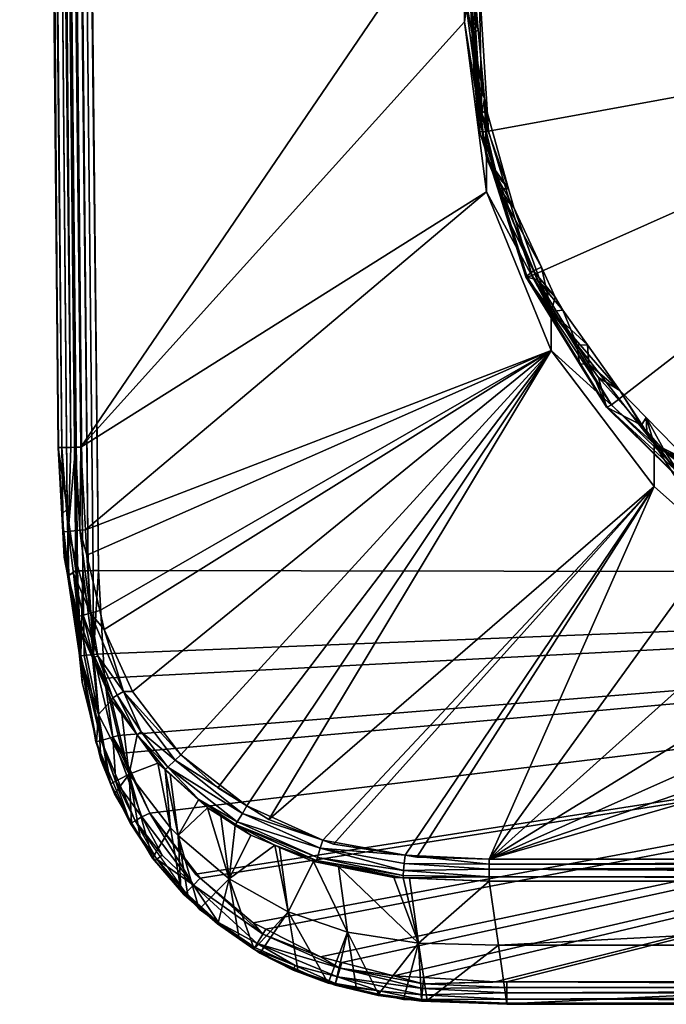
# Model space of a CAD drawing. Extents: x -0.026 to 0.039, y -0.127 to 0.026.
# Tile 1 of 33: x -0.024 to -0.01, y -0.127 to -0.105. Entities that reach past the tile are written whole.
import ezdxf

# ---------------------------------------------------------------- set-up
doc = ezdxf.new("R2010")
doc.units = 0
doc.layers.add('mesh', color=7, linetype='CONTINUOUS')

msp = doc.modelspace()

# ---------------------------------------------------------------- meshes
at = {"layer": 'mesh'}
mesh = msp.add_polyface(dxfattribs=at)
corners = [(-0.012538, -0.028628, 0.121636), (0.013195, -0.028371, 0.121602), (-0.012538, -0.028371, 0.121602), (-0.012538, -0.029147, 0.121705), (0.013195, -0.028604, 0.121633), (-0.015439, -0.028496, 0.121659), (-0.0156, -0.028986, 0.121705), (-0.0155, -0.028992, 0.121705), (-0.018225, -0.027858, 0.121658), (-0.017792, -0.028547, 0.121705), (-0.018384, -0.028316, 0.121705), (-0.012646, -0.029147, 0.121705), (-0.012538, -0.028072, 0.121479), (-0.009818, -0.095093, 0.121705), (-0.021051, -0.027013, 0.121705), (-0.021706, -0.026617, 0.121705), (-0.019814, -0.027761, 0.121705), (-0.001544, -0.09095, 0.121705), (-0.003385, -0.091322, 0.121705), (-0.006846, -0.092778, 0.121705), (-0.005163, -0.091935, 0.121705), (-0.008407, -0.093837, 0.121705), (-0.023374, -0.025162, 0.121705), (-0.022525, -0.11483, 0.121705), (-0.013532, -0.101625, 0.121705), (-0.023649, -0.025165, 0.121789), (-0.022746, -0.114832, 0.121756), (-0.02352, -0.025164, 0.12173), (-0.023862, -0.025167, 0.122098), (-0.022946, -0.114834, 0.12194), (-0.023824, -0.025167, 0.121987), (-0.023025, -0.114835, 0.122218), (-0.023873, -0.025167, 0.122214), (-0.023015, -0.114835, 0.122104), (-0.023754, -0.025166, 0.121879), (-0.023877, 0.001795, 0.136214), (-0.022823, -0.116238, 0.129411), (-0.022828, -0.1162, 0.129218), (-0.022247, -0.117564, 0.136691), (-0.022357, -0.117567, 0.13665), (-0.023493, 0.001797, 0.136691), (0.022788, -0.117633, 0.136705), (-0.022131, -0.11756, 0.136705), (-0.023377, 0.0018, 0.136705)]
mesh.append_faces([[corners[k] for k in face] for face in [(0, 1, 2, 2), (3, 4, 0, 0), (5, 0, 2, 2), (6, 7, 5, 5), (8, 6, 5, 5), (8, 9, 6, 6), (8, 10, 9, 9), (11, 5, 7, 7), (11, 0, 5, 5), (3, 0, 11, 11), (2, 12, 5, 5), (13, 14, 15, 15), (13, 16, 14, 14), (10, 16, 13, 13), (11, 17, 3, 3), (7, 18, 11, 11), (6, 18, 7, 7), (19, 20, 6, 6), (13, 9, 10, 10), (13, 6, 9, 9), (21, 19, 6, 6), (15, 22, 13, 13), (23, 24, 22, 22), (25, 26, 27, 27), (28, 29, 30, 30), (31, 28, 32, 32), (33, 29, 28, 28), (22, 27, 23, 23), (29, 34, 30, 30), (25, 34, 26, 26), (35, 31, 32, 32), (36, 37, 35, 35), (38, 39, 40, 40), (41, 42, 43, 43)]])
mesh = msp.add_polyface(dxfattribs=at)
corners = [(-0.012538, -0.027647, 0.121303), (0.013195, -0.027516, 0.121202), (-0.012538, -0.027531, 0.121213), (-0.012538, -0.028072, 0.121479), (0.013195, -0.027647, 0.121303), (-0.012538, -0.028371, 0.121602), (0.013195, -0.028053, 0.121471), (-0.02079, -0.026609, 0.121658), (-0.018384, -0.028316, 0.121705), (-0.018225, -0.027858, 0.121658), (-0.019814, -0.027761, 0.121705), (-0.015372, -0.027937, 0.121501), (-0.018039, -0.027326, 0.1215), (-0.015439, -0.028496, 0.121659), (-0.015308, -0.027398, 0.121224), (-0.012538, -0.027026, 0.120826), (0.000329, -0.027647, 0.020705), (-0.000884, -0.027487, 0.02038), (-0.000926, -0.027487, 0.020705), (-0.000884, -0.027487, 0.021029), (-0.001389, -0.027017, 0.018986), (-0.000758, -0.027487, 0.020077), (-0.000559, -0.027487, 0.019817), (-0.001776, -0.027017, 0.01949), (-0.002018, -0.027017, 0.020076), (-0.002101, -0.027017, 0.020705), (-0.002018, -0.027017, 0.021333), (-0.000758, -0.027487, 0.021332), (-0.001776, -0.027017, 0.02192), (-0.000559, -0.027487, 0.021592), (-0.001389, -0.027017, 0.022423), (-0.000299, -0.027487, 0.021792), (0.000329, -0.027647, 0.038705), (-0.000884, -0.027487, 0.03838), (-0.000926, -0.027487, 0.038705), (-0.000559, -0.027487, 0.039592), (-0.001389, -0.027017, 0.040423), (-0.000299, -0.027487, 0.039792), (-0.000758, -0.027487, 0.039332), (-0.001776, -0.027017, 0.03992), (-0.000884, -0.027487, 0.039029), (-0.002018, -0.027017, 0.039333), (-0.002101, -0.027017, 0.038705), (-0.002018, -0.027017, 0.038076), (-0.000758, -0.027487, 0.038077), (-0.001776, -0.027017, 0.03749), (-0.000559, -0.027487, 0.037817), (-0.001389, -0.027017, 0.036986), (-0.023645, 0.001793, 0.136622), (-0.022478, -0.117568, 0.136561), (-0.02379, 0.001792, 0.136482), (-0.023493, 0.001797, 0.136691), (-0.022357, -0.117567, 0.13665), (-0.022594, -0.117568, 0.136393), (-0.023877, 0.001795, 0.136214), (-0.022131, -0.11756, 0.136705), (-0.023377, 0.0018, 0.136705)]
mesh.append_faces([[corners[k] for k in face] for face in [(0, 1, 2, 2), (3, 4, 0, 0), (5, 6, 3, 3), (7, 8, 9, 9), (7, 10, 8, 8), (9, 11, 12, 12), (13, 11, 9, 9), (13, 3, 11, 11), (14, 2, 15, 15), (0, 2, 14, 14), (11, 14, 12, 12), (11, 0, 14, 14), (3, 0, 11, 11), (16, 17, 18, 18), (16, 18, 19, 19), (20, 21, 22, 22), (23, 17, 21, 21), (24, 18, 17, 17), (25, 19, 18, 18), (26, 27, 19, 19), (28, 29, 27, 27), (30, 31, 29, 29), (32, 33, 34, 34), (35, 36, 37, 37), (38, 39, 35, 35), (40, 41, 38, 38), (34, 42, 40, 40), (33, 43, 34, 34), (44, 45, 33, 33), (46, 47, 44, 44), (48, 49, 50, 50), (51, 52, 48, 48), (50, 53, 54, 54), (55, 51, 56, 56)]])
mesh = msp.add_polyface(dxfattribs=at)
corners = [(0.000329, -0.090626, 0.122834), (-0.000582, -0.090895, 0.122881), (-0.000421, -0.090885, 0.12288), (-0.000763, -0.090907, 0.122884), (-0.003385, -0.091108, 0.122919), (-0.002379, -0.091156, 0.122928), (-0.002937, -0.091242, 0.122943), (-0.004161, -0.091631, 0.123011), (0.001232, -0.090926, 0.122887), (-0.001544, -0.09095, 0.121705), (0.000329, -0.090825, 0.121705), (-0.003385, -0.091322, 0.121705), (-0.0156, -0.028986, 0.121705), (-0.005163, -0.091935, 0.121705), (-0.008407, -0.093837, 0.121705), (-0.009818, -0.095093, 0.121705), (-0.023374, -0.025162, 0.121705), (-0.012099, -0.098111, 0.121705), (-0.013532, -0.101625, 0.121705), (-0.023877, 0.001795, 0.136214), (-0.022631, -0.117566, 0.136218), (-0.022823, -0.116238, 0.129411), (-0.022828, -0.1162, 0.129218), (-0.023025, -0.114835, 0.122218), (-0.023645, 0.001793, 0.136622), (-0.022357, -0.117567, 0.13665), (-0.022478, -0.117568, 0.136561), (-0.022594, -0.117568, 0.136393), (-0.022247, -0.117564, 0.136691), (-0.023493, 0.001797, 0.136691), (-0.022131, -0.11756, 0.136705), (-0.02379, 0.001792, 0.136482), (-0.002045, -0.09099, 0.122492), (-0.000589, -0.090862, 0.122469), (-0.00239, -0.091052, 0.122503), (-0.0042, -0.091546, 0.12259), (0.00017, -0.090795, 0.122457), (0.002874, -0.091463, 0.119986), (-0.000555, -0.09128, 0.119901), (-0.000549, -0.091392, 0.119798)]
mesh.append_faces([[corners[k] for k in face] for face in [(0, 1, 2, 2), (0, 3, 1, 1), (4, 3, 0, 0), (4, 5, 3, 3), (6, 5, 4, 4), (4, 7, 6, 6), (2, 8, 0, 0), (0, 9, 4, 4), (0, 10, 9, 9), (9, 11, 4, 4), (12, 13, 11, 11), (14, 12, 15, 15), (16, 17, 15, 15), (16, 18, 17, 17), (19, 20, 21, 21), (19, 22, 23, 23), (24, 25, 26, 26), (19, 27, 20, 20), (28, 29, 30, 30), (31, 26, 27, 27), (5, 32, 33, 33), (5, 34, 32, 32), (6, 34, 5, 5), (7, 34, 6, 6), (7, 35, 34, 34), (33, 3, 5, 5), (33, 1, 3, 3), (33, 2, 1, 1), (33, 36, 2, 2), (37, 38, 39, 39), (37, 36, 38, 38), (32, 34, 38, 38), (38, 33, 32, 32), (36, 33, 38, 38)]])
mesh = msp.add_polyface(dxfattribs=at)
corners = [(-0.012538, -0.027531, 0.121213), (0.013195, -0.027516, 0.121202), (0.013195, -0.027026, 0.120826), (-0.012538, -0.027647, 0.121303), (0.013195, -0.027647, 0.121303), (-0.012538, -0.028072, 0.121479), (0.013195, -0.028053, 0.121471), (-0.012538, -0.028371, 0.121602), (0.013195, -0.028371, 0.121602), (0.015964, -0.027383, 0.121214), (0.018875, -0.027836, 0.121654), (0.019045, -0.028325, 0.121705), (0.020477, -0.027758, 0.121705), (0.016028, -0.027917, 0.121493), (0.016094, -0.028472, 0.121654), (0.018589, -0.028505, 0.121705), (0.01869, -0.027307, 0.121492), (0.018513, -0.026798, 0.121212), (0.015906, -0.026906, 0.120823), (0.021435, -0.026589, 0.121654), (0.021131, -0.026116, 0.121491), (0.002433, -0.027017, 0.02192), (0.001541, -0.027487, 0.021029), (0.001416, -0.027487, 0.021332), (0.002676, -0.027017, 0.021333), (0.001584, -0.027487, 0.020705), (0.002759, -0.027017, 0.020705), (0.001541, -0.027487, 0.02038), (0.002676, -0.027017, 0.020076), (0.001416, -0.027487, 0.020077), (0.002433, -0.027017, 0.01949), (0.001216, -0.027487, 0.019817), (0.001416, -0.027487, 0.038077), (0.002433, -0.027017, 0.03749), (0.001216, -0.027487, 0.037817), (0.001541, -0.027487, 0.03838), (0.002676, -0.027017, 0.038076), (0.001584, -0.027487, 0.038705), (0.002759, -0.027017, 0.038705), (0.001541, -0.027487, 0.039029), (0.002676, -0.027017, 0.039333), (0.001416, -0.027487, 0.039332), (0.002433, -0.027017, 0.03992), (0.001216, -0.027487, 0.039592), (0.002047, -0.027017, 0.040423), (0.024151, 0.001797, 0.136691), (0.022788, -0.117633, 0.136705), (0.024035, 0.0018, 0.136705), (0.024261, 0.001794, 0.13665), (0.023015, -0.117567, 0.13665), (0.024367, 0.001792, 0.136578), (0.023121, -0.117568, 0.136578), (0.024494, 0.001792, 0.136401), (0.024534, 0.001795, 0.136214), (0.023248, -0.117568, 0.136398), (-0.023377, 0.0018, 0.136705)]
mesh.append_faces([[corners[k] for k in face] for face in [(0, 1, 2, 2), (3, 4, 1, 1), (5, 6, 4, 4), (7, 8, 6, 6), (9, 1, 4, 4), (10, 11, 12, 12), (6, 9, 4, 4), (6, 13, 9, 9), (8, 13, 6, 6), (8, 14, 13, 13), (10, 15, 11, 11), (16, 14, 10, 10), (16, 13, 14, 14), (17, 13, 16, 16), (17, 9, 13, 13), (18, 1, 9, 9), (19, 10, 12, 12), (20, 16, 10, 10), (21, 22, 23, 23), (24, 25, 22, 22), (26, 27, 25, 25), (28, 29, 27, 27), (30, 31, 29, 29), (32, 33, 34, 34), (35, 36, 32, 32), (37, 38, 35, 35), (39, 40, 37, 37), (41, 42, 39, 39), (43, 44, 41, 41), (45, 46, 47, 47), (48, 49, 45, 45), (50, 51, 48, 48), (52, 51, 50, 50), (53, 54, 52, 52), (46, 55, 47, 47)]])
mesh = msp.add_polyface(dxfattribs=at)
corners = [(-0.012538, -0.028628, 0.121636), (0.013195, -0.028604, 0.121633), (0.013195, -0.028371, 0.121602), (-0.012538, -0.029147, 0.121705), (0.013195, -0.029147, 0.121705), (0.019045, -0.028325, 0.121705), (0.010476, -0.095093, 0.121705), (0.020477, -0.027758, 0.121705), (0.018589, -0.028505, 0.121705), (0.021708, -0.027014, 0.121705), (0.022365, -0.026617, 0.121705), (0.004043, -0.091322, 0.121705), (0.013663, -0.029144, 0.121705), (0.016157, -0.028984, 0.121705), (0.016394, -0.028969, 0.121705), (0.007504, -0.092778, 0.121705), (0.009065, -0.093837, 0.121705), (0.002202, -0.09095, 0.121705), (0.000329, -0.090825, 0.121705), (-0.001544, -0.09095, 0.121705), (-0.012646, -0.029147, 0.121705), (-0.003385, -0.091322, 0.121705), (0.016094, -0.028472, 0.121654), (0.018875, -0.027836, 0.121654), (0.012756, -0.098111, 0.121705), (0.024031, -0.025162, 0.121705), (0.023296, -0.114831, 0.121718), (0.024177, -0.025164, 0.121731), (0.024531, -0.025167, 0.122214), (0.023673, -0.114835, 0.122104), (0.024222, -0.057806, 0.122216), (0.024518, -0.025167, 0.122092), (0.02445, -0.025166, 0.121939), (0.023459, -0.114833, 0.121791), (0.024306, -0.025165, 0.121791), (0.024534, 0.001795, 0.136214), (0.023908, -0.058243, 0.136216), (0.023288, -0.117566, 0.136218)]
mesh.append_faces([[corners[k] for k in face] for face in [(0, 1, 2, 2), (3, 4, 1, 1), (5, 6, 7, 7), (5, 8, 6, 6), (6, 9, 7, 7), (6, 10, 9, 9), (11, 12, 4, 4), (13, 11, 14, 14), (13, 12, 11, 11), (14, 6, 8, 8), (15, 16, 14, 14), (4, 17, 11, 11), (4, 18, 17, 17), (3, 18, 4, 4), (3, 19, 18, 18), (20, 21, 19, 19), (22, 13, 14, 14), (1, 4, 12, 12), (8, 22, 14, 14), (1, 22, 2, 2), (1, 13, 22, 22), (12, 13, 1, 1), (23, 22, 8, 8), (6, 24, 25, 25), (25, 10, 6, 6), (26, 27, 25, 25), (28, 29, 30, 30), (31, 29, 28, 28), (32, 29, 31, 31), (33, 34, 27, 27), (33, 32, 34, 34), (35, 30, 36, 36), (35, 28, 30, 30), (35, 36, 37, 37)]])
mesh = msp.add_polyface(dxfattribs=at)
corners = [(-0.013532, -0.101101, 0.124681), (-0.01358, -0.102433, 0.124916), (-0.013467, -0.10199, 0.124838), (-0.013633, -0.102766, 0.124975), (-0.014021, -0.104758, 0.125326), (-0.012977, -0.100176, 0.124518), (-0.012099, -0.097692, 0.12408), (-0.01304, -0.100321, 0.124544), (-0.012099, -0.098111, 0.121705), (-0.013532, -0.101625, 0.121705), (-0.013608, -0.1019, 0.124416), (-0.013113, -0.100254, 0.124126), (-0.01298, -0.099811, 0.124048), (-0.012844, -0.099475, 0.123988), (-0.012392, -0.098597, 0.123834), (-0.013538, -0.102504, 0.121933), (-0.012346, -0.099058, 0.121325), (-0.012176, -0.098327, 0.124192), (-0.02352, -0.025164, 0.12173), (-0.022638, -0.114831, 0.121718), (-0.022525, -0.11483, 0.121705), (-0.022746, -0.114832, 0.121756), (-0.023015, -0.114835, 0.122104), (-0.023862, -0.025167, 0.122098), (-0.023025, -0.114835, 0.122218), (-0.023754, -0.025166, 0.121879), (-0.022946, -0.114834, 0.12194), (-0.013631, -0.10207, 0.124446), (-0.011828, -0.098085, 0.12101), (-0.013227, -0.101159, 0.121552), (-0.013092, -0.101211, 0.121502), (-0.011878, -0.09803, 0.121144), (-0.013283, -0.101118, 0.121689), (-0.013697, -0.104493, 0.122081), (-0.013838, -0.104474, 0.122137), (-0.013897, -0.104446, 0.122275)]
mesh.append_faces([[corners[k] for k in face] for face in [(0, 1, 2, 2), (0, 3, 1, 1), (4, 3, 0, 0), (0, 5, 6, 6), (0, 7, 5, 5), (2, 7, 0, 0), (0, 8, 9, 9), (6, 8, 0, 0), (10, 7, 2, 2), (11, 7, 10, 10), (11, 5, 7, 7), (12, 5, 11, 11), (5, 13, 14, 14), (12, 13, 5, 5), (15, 11, 10, 10), (16, 14, 13, 13), (6, 5, 17, 17), (18, 19, 20, 20), (18, 21, 19, 19), (22, 23, 24, 24), (21, 25, 26, 26), (27, 2, 1, 1), (10, 2, 27, 27), (5, 14, 17, 17), (28, 29, 30, 30), (31, 32, 29, 29), (29, 33, 30, 30), (32, 34, 29, 29), (15, 35, 32, 32), (15, 32, 11, 11), (32, 12, 11, 11), (32, 13, 12, 12), (16, 13, 32, 32), (10, 27, 15, 15)]])
mesh = msp.add_polyface(dxfattribs=at)
corners = [(-0.014021, -0.104758, 0.125326), (-0.013702, -0.103789, 0.125155), (-0.013633, -0.102766, 0.124975), (-0.013778, -0.104929, 0.125356), (-0.013718, -0.105574, 0.12547), (-0.013577, -0.107098, 0.125739), (-0.013532, -0.108416, 0.125971), (-0.014021, -0.105397, 0.121705), (-0.013532, -0.101625, 0.121705), (-0.013532, -0.101101, 0.124681), (-0.0139, -0.104071, 0.124798), (-0.013916, -0.104433, 0.124862), (-0.013873, -0.103869, 0.124763), (-0.022525, -0.11483, 0.121705), (-0.013852, -0.105696, 0.125085), (-0.013806, -0.106608, 0.125246), (-0.013631, -0.10207, 0.124446), (-0.01358, -0.102433, 0.124916), (-0.013227, -0.101159, 0.121552), (-0.013838, -0.104474, 0.122137), (-0.013697, -0.104493, 0.122081), (-0.013283, -0.101118, 0.121689), (-0.013897, -0.104446, 0.122275), (-0.013683, -0.107823, 0.122871), (-0.01379, -0.106135, 0.122573), (-0.013626, -0.107837, 0.12273), (-0.013487, -0.107822, 0.122668), (-0.013538, -0.102504, 0.121933)]
mesh.append_faces([[corners[k] for k in face] for face in [(0, 1, 2, 2), (3, 1, 0, 0), (0, 4, 3, 3), (0, 5, 4, 4), (6, 5, 0, 0), (0, 7, 6, 6), (0, 8, 7, 7), (9, 8, 0, 0), (3, 10, 1, 1), (3, 11, 10, 10), (4, 11, 3, 3), (10, 12, 1, 1), (13, 7, 8, 8), (14, 4, 5, 5), (15, 14, 5, 5), (4, 14, 11, 11), (1, 16, 2, 2), (1, 12, 16, 16), (16, 17, 2, 2), (18, 19, 20, 20), (21, 22, 19, 19), (23, 22, 24, 24), (25, 22, 23, 23), (25, 19, 22, 22), (25, 20, 19, 19), (26, 20, 25, 25), (22, 14, 24, 24), (22, 11, 14, 14), (10, 11, 22, 22), (22, 12, 10, 10), (22, 16, 12, 12), (27, 16, 22, 22), (24, 15, 23, 23), (24, 14, 15, 15)]])
mesh = msp.add_polyface(dxfattribs=at)
corners = [(-0.011837, -0.111792, 0.126566), (-0.012007, -0.1115, 0.126515), (-0.012099, -0.111824, 0.126572), (-0.012312, -0.110841, 0.126398), (-0.011292, -0.112562, 0.126702), (-0.010578, -0.11357, 0.12688), (-0.009818, -0.114751, 0.127088), (-0.012099, -0.112683, 0.121705), (-0.013532, -0.109168, 0.121705), (-0.011263, -0.11299, 0.126372), (-0.011045, -0.113282, 0.126423), (-0.010092, -0.114343, 0.12661), (-0.012491, -0.110921, 0.126006), (-0.012411, -0.111115, 0.126041), (-0.00999, -0.114173, 0.126986), (-0.01152, -0.112569, 0.126297), (-0.010874, -0.113943, 0.12395), (-0.012656, -0.111051, 0.12344), (-0.011467, -0.11298, 0.12378), (-0.010853, -0.113945, 0.123849), (-0.012632, -0.111058, 0.12334), (-0.010757, -0.113887, 0.123744), (-0.012521, -0.111025, 0.123239), (0.000329, -0.105305, 0.122224), (-0.013092, -0.101211, 0.121502), (-0.013697, -0.104493, 0.122081), (-0.013487, -0.107822, 0.122668), (-0.00835, -0.11625, 0.124161)]
mesh.append_faces([[corners[k] for k in face] for face in [(0, 1, 2, 2), (1, 3, 2, 2), (2, 4, 0, 0), (2, 5, 4, 4), (6, 5, 2, 2), (2, 7, 6, 6), (2, 8, 7, 7), (5, 9, 4, 4), (5, 10, 9, 9), (11, 10, 5, 5), (1, 12, 3, 3), (1, 13, 12, 12), (0, 13, 1, 1), (6, 14, 5, 5), (5, 14, 11, 11), (0, 15, 13, 13), (4, 15, 0, 0), (9, 15, 4, 4), (16, 17, 18, 18), (19, 17, 16, 16), (19, 20, 17, 17), (21, 20, 19, 19), (21, 22, 20, 20), (15, 18, 17, 17), (17, 13, 15, 15), (17, 12, 13, 13), (18, 9, 16, 16), (18, 15, 9, 9), (16, 10, 11, 11), (9, 10, 16, 16), (23, 24, 25, 25), (23, 22, 21, 21), (23, 26, 22, 22), (25, 26, 23, 23), (21, 27, 23, 23)]])
mesh = msp.add_polyface(dxfattribs=at)
corners = [(-0.013532, -0.108416, 0.125971), (-0.012925, -0.109518, 0.126165), (-0.013043, -0.109101, 0.126092), (-0.012099, -0.111824, 0.126572), (-0.012312, -0.110841, 0.126398), (-0.013532, -0.109168, 0.121705), (-0.014021, -0.105397, 0.121705), (-0.02242, -0.116661, 0.121705), (-0.012099, -0.112683, 0.121705), (-0.022388, -0.117222, 0.121705), (-0.022103, -0.118448, 0.121705), (-0.013353, -0.108752, 0.125624), (-0.013634, -0.107423, 0.125389), (-0.013167, -0.109288, 0.125718), (-0.012491, -0.110921, 0.126006), (-0.013806, -0.106608, 0.125246), (-0.013577, -0.107098, 0.125739), (-0.013084, -0.109707, 0.123203), (-0.013531, -0.107347, 0.125782), (-0.022525, -0.11483, 0.121705), (-0.022638, -0.114831, 0.121718), (-0.022542, -0.116671, 0.121713), (-0.022746, -0.114832, 0.121756), (-0.022806, -0.116695, 0.121852), (-0.013245, -0.109098, 0.125685), (-0.012656, -0.111051, 0.12344), (-0.013683, -0.107823, 0.122871), (-0.012632, -0.111058, 0.12334), (-0.013626, -0.107837, 0.12273), (-0.012521, -0.111025, 0.123239), (-0.013487, -0.107822, 0.122668)]
mesh.append_faces([[corners[k] for k in face] for face in [(0, 1, 2, 2), (3, 1, 0, 0), (3, 4, 1, 1), (0, 5, 3, 3), (0, 6, 5, 5), (7, 8, 5, 5), (9, 10, 8, 8), (2, 11, 12, 12), (4, 13, 1, 1), (4, 14, 13, 13), (15, 16, 12, 12), (17, 12, 11, 11), (17, 13, 14, 14), (0, 18, 16, 16), (0, 2, 18, 18), (19, 5, 6, 6), (7, 5, 19, 19), (20, 21, 19, 19), (22, 23, 20, 20), (2, 12, 18, 18), (2, 24, 11, 11), (1, 24, 2, 2), (1, 13, 24, 24), (12, 16, 18, 18), (25, 26, 17, 17), (27, 26, 25, 25), (27, 28, 26, 26), (29, 28, 27, 27), (29, 30, 28, 28), (17, 11, 24, 24), (26, 12, 17, 17), (26, 15, 12, 12), (17, 14, 25, 25), (24, 13, 17, 17)]])
mesh = msp.add_polyface(dxfattribs=at)
corners = [(-0.009818, -0.114751, 0.127088), (-0.008461, -0.115625, 0.127242), (-0.009046, -0.115141, 0.127157), (-0.006846, -0.116997, 0.127484), (-0.008407, -0.116957, 0.121705), (-0.009818, -0.1157, 0.121705), (-0.012099, -0.112683, 0.121705), (-0.00908, -0.11532, 0.126783), (-0.008229, -0.116013, 0.126905), (-0.009579, -0.114914, 0.126711), (-0.009048, -0.115736, 0.124266), (-0.009975, -0.114473, 0.126633), (-0.010092, -0.114343, 0.12661), (-0.006635, -0.116841, 0.127456), (-0.008004, -0.11593, 0.127296), (-0.00999, -0.114173, 0.126986), (-0.008057, -0.116153, 0.126929), (-0.007866, -0.116309, 0.126957), (-0.007562, -0.116513, 0.126993), (-0.008441, -0.116332, 0.124371), (-0.010874, -0.113943, 0.12395), (-0.008424, -0.116328, 0.124269), (-0.010853, -0.113945, 0.123849), (-0.00835, -0.11625, 0.124161), (-0.010757, -0.113887, 0.123744), (0.000329, -0.105305, 0.122224), (-0.005438, -0.117978, 0.124465), (-0.00219, -0.118968, 0.12464)]
mesh.append_faces([[corners[k] for k in face] for face in [(0, 1, 2, 2), (3, 1, 0, 0), (0, 4, 3, 3), (0, 5, 4, 4), (6, 5, 0, 0), (7, 1, 8, 8), (7, 2, 1, 1), (9, 2, 7, 7), (10, 11, 9, 9), (10, 12, 11, 11), (10, 7, 8, 8), (9, 7, 10, 10), (3, 13, 14, 14), (0, 2, 15, 15), (3, 14, 1, 1), (8, 14, 16, 16), (17, 14, 18, 18), (17, 16, 14, 14), (8, 1, 14, 14), (9, 15, 2, 2), (11, 15, 9, 9), (12, 15, 11, 11), (19, 20, 10, 10), (21, 20, 19, 19), (21, 22, 20, 20), (23, 22, 21, 21), (23, 24, 22, 22), (20, 12, 10, 10), (10, 8, 19, 19), (19, 17, 18, 18), (19, 16, 17, 17), (8, 16, 19, 19), (25, 26, 27, 27), (25, 23, 26, 26)]])
mesh = msp.add_polyface(dxfattribs=at)
corners = [(-0.022388, -0.117222, 0.121705), (-0.012099, -0.112683, 0.121705), (-0.02242, -0.116661, 0.121705), (-0.022004, -0.118871, 0.121705), (-0.021373, -0.120243, 0.121705), (-0.022103, -0.118448, 0.121705), (-0.020309, -0.121649, 0.121705), (-0.019485, -0.122378, 0.121705), (-0.018356, -0.123082, 0.121705), (-0.017158, -0.123539, 0.121705), (-0.009818, -0.1157, 0.121705), (-0.022309, -0.118505, 0.121738), (-0.022542, -0.116671, 0.121713), (-0.02247, -0.118551, 0.121846), (-0.022252, -0.1195, 0.122003), (-0.022148, -0.119457, 0.121842), (-0.022579, -0.118582, 0.122011), (-0.022494, -0.118984, 0.122187), (-0.022261, -0.119502, 0.12218), (-0.021574, -0.120245, 0.121736), (-0.022525, -0.11483, 0.121705), (-0.022806, -0.116695, 0.121852), (-0.022683, -0.117627, 0.121849), (-0.021815, -0.120382, 0.121995), (-0.021842, -0.120434, 0.122168), (-0.022129, -0.120757, 0.128866), (-0.022557, -0.119385, 0.128931), (-0.022523, -0.119454, 0.136208), (-0.02249, -0.12004, 0.136205), (-0.022242, -0.119427, 0.13667), (-0.022028, -0.119408, 0.136705), (-0.021997, -0.119953, 0.136705), (-0.022068, -0.121328, 0.136552), (-0.022445, -0.119446, 0.136521), (-0.022594, -0.117568, 0.136393), (-0.022478, -0.117568, 0.136561), (-0.022521, -0.119453, 0.136391), (-0.022131, -0.11756, 0.136705), (-0.022247, -0.117564, 0.136691), (-0.022357, -0.117567, 0.13665)]
mesh.append_faces([[corners[k] for k in face] for face in [(0, 1, 2, 2), (1, 3, 4, 4), (5, 3, 1, 1), (6, 7, 1, 1), (1, 4, 6, 6), (8, 9, 10, 10), (11, 5, 0, 0), (0, 2, 12, 12), (13, 14, 15, 15), (16, 14, 13, 13), (14, 17, 18, 18), (16, 17, 14, 14), (19, 4, 3, 3), (20, 12, 2, 2), (12, 11, 0, 0), (21, 22, 11, 11), (11, 15, 19, 19), (11, 13, 15, 15), (22, 13, 11, 11), (11, 3, 5, 5), (11, 19, 3, 3), (14, 23, 15, 15), (18, 24, 14, 14), (17, 25, 18, 18), (26, 27, 28, 28), (29, 30, 31, 31), (29, 32, 33, 33), (34, 35, 36, 36), (29, 37, 30, 30), (38, 37, 29, 29), (29, 39, 38, 38), (35, 29, 33, 33), (36, 35, 33, 33), (29, 35, 39, 39)]])
mesh = msp.add_polyface(dxfattribs=at)
corners = [(-0.006846, -0.116997, 0.127484), (-0.006336, -0.117003, 0.127485), (-0.006635, -0.116841, 0.127456), (-0.006182, -0.11707, 0.127497), (-0.005163, -0.118859, 0.121705), (-0.003385, -0.118409, 0.127733), (-0.006846, -0.118016, 0.121705), (-0.008407, -0.116957, 0.121705), (-0.012099, -0.112683, 0.121705), (-0.018356, -0.123082, 0.121705), (-0.009818, -0.1157, 0.121705), (-0.006004, -0.11737, 0.127144), (-0.006173, -0.117277, 0.127127), (-0.005631, -0.117575, 0.12718), (-0.007562, -0.116513, 0.126993), (-0.005987, -0.117787, 0.124628), (-0.004321, -0.117875, 0.127639), (-0.013474, -0.12396, 0.121705), (-0.015336, -0.123874, 0.121705), (-0.015073, -0.123915, 0.121705), (0.022788, -0.117633, 0.136705), (-0.021694, -0.12122, 0.136705), (-0.021997, -0.119953, 0.136705), (-0.004311, -0.118054, 0.127264), (-0.008004, -0.11593, 0.127296), (-0.005498, -0.118077, 0.124679), (-0.008441, -0.116332, 0.124371), (-0.005487, -0.11807, 0.124576), (-0.008424, -0.116328, 0.124269), (-0.005438, -0.117978, 0.124465), (-0.00835, -0.11625, 0.124161), (-0.002212, -0.11907, 0.124752), (-0.00219, -0.118968, 0.12464)]
mesh.append_faces([[corners[k] for k in face] for face in [(0, 1, 2, 2), (0, 3, 1, 1), (0, 4, 5, 5), (0, 6, 4, 4), (7, 6, 0, 0), (8, 9, 10, 10), (3, 11, 12, 12), (3, 13, 11, 11), (12, 1, 3, 3), (12, 2, 1, 1), (14, 2, 12, 12), (15, 11, 13, 13), (12, 11, 15, 15), (0, 16, 3, 3), (5, 16, 0, 0), (17, 6, 7, 7), (17, 4, 6, 6), (10, 17, 7, 7), (18, 19, 10, 10), (20, 21, 22, 22), (16, 13, 3, 3), (16, 23, 13, 13), (14, 24, 2, 2), (25, 26, 15, 15), (27, 26, 25, 25), (27, 28, 26, 26), (29, 28, 27, 27), (29, 30, 28, 28), (31, 27, 25, 25), (32, 29, 27, 27), (26, 12, 15, 15), (26, 14, 12, 12), (25, 13, 23, 23), (15, 13, 25, 25)]])
mesh = msp.add_polyface(dxfattribs=at)
corners = [(-0.01661, -0.12558, 0.129402), (-0.017364, -0.124013, 0.122117), (-0.017927, -0.12513, 0.12931), (-0.016809, -0.124125, 0.122115), (-0.015035, -0.125828, 0.129441), (-0.015588, -0.124371, 0.12211), (-0.018117, -0.1237, 0.122122), (-0.017041, -0.12671, 0.136118), (-0.012099, -0.112683, 0.121705), (-0.01884, -0.12278, 0.121705), (-0.018356, -0.123082, 0.121705), (-0.019485, -0.122378, 0.121705), (-0.016923, -0.123628, 0.121705), (-0.017158, -0.123539, 0.121705), (-0.015336, -0.123874, 0.121705), (-0.015381, -0.124374, 0.122071), (-0.017299, -0.123995, 0.121997), (-0.01822, -0.123653, 0.122119), (-0.018942, -0.122948, 0.121733), (-0.017214, -0.123717, 0.121732), (-0.015353, -0.124057, 0.121732), (-0.015367, -0.124211, 0.121819), (-0.019093, -0.123197, 0.122007), (-0.015377, -0.124325, 0.121954), (-0.017278, -0.123927, 0.121885), (-0.019057, -0.123138, 0.121891), (-0.018682, -0.125955, 0.13613), (-0.018555, -0.126046, 0.136129), (-0.019231, -0.124396, 0.129171), (-0.018487, -0.125628, 0.136695), (-0.018423, -0.125517, 0.136705), (-0.01721, -0.126131, 0.136705), (-0.017768, -0.126317, 0.136527), (-0.018664, -0.125924, 0.136435), (-0.018611, -0.125835, 0.136571), (-0.016775, -0.126382, 0.136695)]
mesh.append_faces([[corners[k] for k in face] for face in [(0, 1, 2, 2), (0, 3, 1, 1), (4, 3, 0, 0), (4, 5, 3, 3), (1, 6, 2, 2), (7, 0, 2, 2), (8, 9, 10, 10), (8, 11, 9, 9), (12, 13, 14, 14), (10, 9, 13, 13), (3, 15, 16, 16), (3, 5, 15, 15), (16, 1, 3, 3), (16, 6, 1, 1), (17, 6, 16, 16), (18, 13, 9, 9), (19, 13, 18, 18), (19, 14, 13, 13), (20, 14, 19, 19), (21, 20, 19, 19), (17, 16, 22, 22), (15, 23, 16, 16), (24, 23, 21, 21), (24, 16, 23, 23), (22, 16, 24, 24), (19, 24, 21, 21), (19, 25, 24, 24), (18, 25, 19, 19), (2, 6, 17, 17), (2, 26, 27, 27), (28, 26, 2, 2), (29, 30, 31, 31), (32, 33, 34, 34), (35, 34, 29, 29)]])
mesh = msp.add_polyface(dxfattribs=at)
corners = [(-0.022586, -0.118585, 0.122191), (-0.022557, -0.119385, 0.128931), (-0.022494, -0.118984, 0.122187), (-0.022923, -0.116706, 0.122208), (-0.022944, -0.116314, 0.12221), (-0.022789, -0.117672, 0.129147), (-0.022892, -0.117264, 0.122205), (-0.022708, -0.11806, 0.122197), (-0.022828, -0.1162, 0.129218), (-0.022823, -0.116238, 0.129411), (-0.022806, -0.116695, 0.121852), (-0.022946, -0.114834, 0.12194), (-0.022917, -0.116705, 0.122024), (-0.023015, -0.114835, 0.122104), (-0.023025, -0.114835, 0.122218), (-0.022579, -0.118582, 0.122011), (-0.022638, -0.114831, 0.121718), (-0.022542, -0.116671, 0.121713), (-0.022746, -0.114832, 0.121756), (-0.022309, -0.118505, 0.121738), (-0.02282, -0.117651, 0.122111), (-0.022683, -0.117627, 0.121849), (-0.02247, -0.118551, 0.121846), (-0.022631, -0.117566, 0.136218), (-0.022523, -0.119454, 0.136208), (-0.022547, -0.119043, 0.13621), (-0.022594, -0.117568, 0.136393), (-0.022521, -0.119453, 0.136391)]
mesh.append_faces([[corners[k] for k in face] for face in [(0, 1, 2, 2), (3, 4, 5, 5), (5, 6, 3, 3), (0, 7, 1, 1), (8, 5, 4, 4), (9, 5, 8, 8), (10, 11, 12, 12), (13, 12, 11, 11), (14, 12, 13, 13), (4, 3, 12, 12), (14, 4, 12, 12), (15, 0, 2, 2), (7, 0, 15, 15), (16, 10, 17, 17), (10, 18, 11, 11), (10, 19, 17, 17), (10, 20, 21, 21), (12, 20, 10, 10), (12, 6, 20, 20), (3, 6, 12, 12), (21, 15, 22, 22), (20, 15, 21, 21), (20, 7, 15, 15), (5, 20, 6, 6), (1, 20, 5, 5), (1, 7, 20, 20), (8, 4, 14, 14), (9, 23, 5, 5), (5, 24, 1, 1), (5, 25, 24, 24), (23, 25, 5, 5), (25, 23, 24, 24), (24, 26, 27, 27), (23, 26, 24, 24)]])
mesh = msp.add_polyface(dxfattribs=at)
corners = [(-0.015035, -0.125828, 0.129441), (-0.013268, -0.12587, 0.129411), (-0.013474, -0.12445, 0.122109), (0.014132, -0.12445, 0.122109), (-0.013079, -0.126922, 0.136642), (-0.014947, -0.126827, 0.136661), (-0.013079, -0.126805, 0.136689), (0.013737, -0.126805, 0.136689), (-0.013474, -0.12396, 0.121705), (-0.001544, -0.119844, 0.121705), (-0.003385, -0.119472, 0.121705), (0.000329, -0.119968, 0.121705), (0.014132, -0.12396, 0.121705), (-0.005163, -0.118859, 0.121705), (-0.009818, -0.1157, 0.121705), (-0.015073, -0.123915, 0.121705), (-0.013474, -0.124073, 0.121718), (-0.013474, -0.124181, 0.121756), (0.014132, -0.124073, 0.121718), (-0.013474, -0.124357, 0.121901), (0.014132, -0.12434, 0.121883), (0.014132, -0.124416, 0.122), (-0.014844, -0.127096, 0.136111), (-0.013079, -0.127172, 0.136109), (0.013926, -0.125868, 0.129403), (-0.013079, -0.127157, 0.136358), (-0.014969, -0.127073, 0.136424), (-0.013079, -0.127064, 0.136519), (-0.013079, -0.12718, 0.136234), (-0.014972, -0.12711, 0.136316), (-0.014971, -0.12709, 0.136111), (-0.013079, -0.126681, 0.136705), (-0.014938, -0.126725, 0.136694), (-0.01334, -0.126681, 0.136705), (-0.01496, -0.12697, 0.136565), (0.013737, -0.126922, 0.136642), (0.013737, -0.127127, 0.136423), (0.013737, -0.127178, 0.136209), (0.022788, -0.117633, 0.136705), (-0.018423, -0.125517, 0.136705), (-0.018701, -0.125377, 0.136705), (-0.0216, -0.121614, 0.136705), (-0.021694, -0.12122, 0.136705), (-0.019981, -0.124298, 0.136705), (-0.020991, -0.122946, 0.136705), (-0.019875, -0.124387, 0.136705), (-0.01721, -0.126131, 0.136705), (-0.016737, -0.126252, 0.136705), (-0.014927, -0.126587, 0.136705), (-0.015582, -0.126548, 0.136705)]
mesh.append_faces([[corners[k] for k in face] for face in [(0, 1, 2, 2), (1, 3, 2, 2), (4, 5, 6, 6), (7, 4, 6, 6), (8, 9, 10, 10), (8, 11, 9, 9), (12, 11, 8, 8), (10, 13, 8, 8), (14, 15, 8, 8), (16, 12, 8, 8), (17, 18, 16, 16), (19, 20, 17, 17), (2, 21, 19, 19), (22, 23, 1, 1), (23, 24, 1, 1), (25, 26, 27, 27), (28, 29, 25, 25), (23, 30, 28, 28), (31, 32, 33, 33), (6, 32, 31, 31), (27, 34, 4, 4), (7, 6, 31, 31), (35, 27, 4, 4), (36, 25, 27, 27), (28, 37, 23, 23), (25, 37, 28, 28), (38, 39, 40, 40), (38, 41, 42, 42), (38, 43, 44, 44), (38, 45, 43, 43), (38, 46, 39, 39), (38, 47, 46, 46), (38, 48, 49, 49), (38, 33, 48, 48)]])
mesh = msp.add_polyface(dxfattribs=at)
corners = [(-0.015035, -0.125828, 0.129441), (-0.013474, -0.12445, 0.122109), (-0.015241, -0.124384, 0.122109), (-0.014844, -0.127096, 0.136111), (-0.013268, -0.12587, 0.129411), (-0.014938, -0.126725, 0.136694), (-0.014927, -0.126587, 0.136705), (-0.01334, -0.126681, 0.136705), (-0.015582, -0.126548, 0.136705), (-0.013079, -0.126805, 0.136689), (-0.014947, -0.126827, 0.136661), (-0.014972, -0.12711, 0.136316), (-0.015934, -0.126984, 0.136318), (-0.014969, -0.127073, 0.136424), (-0.009818, -0.1157, 0.121705), (-0.016923, -0.123628, 0.121705), (-0.015336, -0.123874, 0.121705), (-0.017158, -0.123539, 0.121705), (-0.015367, -0.124211, 0.121819), (-0.013474, -0.124357, 0.121901), (-0.013474, -0.124181, 0.121756), (-0.015377, -0.124325, 0.121954), (-0.013474, -0.12396, 0.121705), (-0.013474, -0.124073, 0.121718), (-0.015073, -0.123915, 0.121705), (-0.015353, -0.124057, 0.121732), (-0.015381, -0.124374, 0.122071), (-0.015588, -0.124371, 0.12211), (-0.014971, -0.12709, 0.136111), (-0.015373, -0.127073, 0.136111), (-0.015927, -0.126953, 0.136114), (-0.013079, -0.127064, 0.136519), (-0.01496, -0.12697, 0.136565), (-0.013079, -0.127157, 0.136358), (-0.013079, -0.12718, 0.136234), (-0.013079, -0.127172, 0.136109), (-0.013079, -0.126922, 0.136642), (-0.016832, -0.126574, 0.136605), (-0.016775, -0.126382, 0.136695), (-0.015916, -0.126884, 0.136523)]
mesh.append_faces([[corners[k] for k in face] for face in [(0, 1, 2, 2), (3, 4, 0, 0), (5, 6, 7, 7), (5, 8, 6, 6), (9, 10, 5, 5), (11, 12, 13, 13), (14, 15, 16, 16), (14, 17, 15, 15), (18, 19, 20, 20), (21, 19, 18, 18), (22, 16, 23, 23), (22, 24, 16, 16), (25, 23, 16, 16), (20, 23, 25, 25), (18, 20, 25, 25), (26, 2, 1, 1), (26, 19, 21, 21), (1, 19, 26, 26), (0, 2, 26, 26), (26, 27, 0, 0), (28, 3, 0, 0), (0, 29, 28, 28), (0, 30, 29, 29), (31, 13, 32, 32), (33, 11, 13, 13), (34, 28, 11, 11), (35, 3, 28, 28), (36, 32, 10, 10), (37, 10, 32, 32), (38, 5, 10, 10), (38, 8, 5, 5), (13, 39, 32, 32), (28, 30, 11, 11), (28, 29, 30, 30)]])
mesh = msp.add_polyface(dxfattribs=at)
corners = [(-0.013268, -0.12587, 0.129411), (0.013926, -0.125868, 0.129403), (0.014132, -0.12445, 0.122109), (0.015899, -0.124383, 0.12211), (0.013737, -0.127172, 0.136109), (0.015497, -0.12705, 0.136112), (0.013737, -0.126922, 0.136642), (-0.013079, -0.126922, 0.136642), (0.013737, -0.126805, 0.136689), (0.015605, -0.126827, 0.136662), (0.014132, -0.12396, 0.121705), (0.002202, -0.119844, 0.121705), (0.000329, -0.119968, 0.121705), (0.004043, -0.119472, 0.121705), (0.00582, -0.118859, 0.121705), (0.015974, -0.12383, 0.121705), (0.009065, -0.116957, 0.121705), (-0.013474, -0.124073, 0.121718), (0.014132, -0.124073, 0.121718), (-0.013474, -0.124181, 0.121756), (0.014132, -0.124181, 0.121756), (0.014132, -0.12434, 0.121883), (-0.013474, -0.124357, 0.121901), (0.014132, -0.124416, 0.122), (-0.013474, -0.12445, 0.122109), (0.016012, -0.124279, 0.121882), (0.016, -0.124142, 0.121769), (0.015986, -0.123979, 0.121711), (-0.013079, -0.127172, 0.136109), (-0.013079, -0.126681, 0.136705), (0.013737, -0.126681, 0.136705), (0.013737, -0.127024, 0.136569), (-0.013079, -0.127064, 0.136519), (0.013737, -0.127127, 0.136423), (0.013737, -0.127178, 0.136209), (-0.013079, -0.127157, 0.136358), (0.013737, -0.127165, 0.136316), (0.015628, -0.127094, 0.136372), (0.015621, -0.127009, 0.136523), (0.015596, -0.126724, 0.136694), (-0.020991, -0.122946, 0.136705), (-0.0216, -0.121614, 0.136705), (0.022788, -0.117633, 0.136705), (-0.018701, -0.125377, 0.136705), (-0.019875, -0.124387, 0.136705), (-0.015582, -0.126548, 0.136705), (-0.016737, -0.126252, 0.136705), (-0.01334, -0.126681, 0.136705)]
mesh.append_faces([[corners[k] for k in face] for face in [(0, 1, 2, 2), (3, 2, 1, 1), (4, 5, 1, 1), (6, 7, 8, 8), (6, 8, 9, 9), (10, 11, 12, 12), (10, 13, 11, 11), (14, 13, 10, 10), (15, 16, 10, 10), (17, 18, 10, 10), (19, 20, 18, 18), (19, 21, 20, 20), (22, 23, 21, 21), (2, 23, 24, 24), (25, 20, 21, 21), (26, 18, 20, 20), (27, 10, 18, 18), (28, 4, 1, 1), (8, 29, 30, 30), (31, 32, 6, 6), (33, 32, 31, 31), (28, 34, 4, 4), (35, 36, 34, 34), (35, 33, 36, 36), (33, 37, 36, 36), (31, 38, 33, 33), (34, 5, 4, 4), (8, 30, 39, 39), (38, 31, 6, 6), (40, 41, 42, 42), (43, 44, 42, 42), (45, 46, 42, 42), (29, 47, 42, 42), (30, 29, 42, 42)]])
mesh = msp.add_polyface(dxfattribs=at)
corners = [(0.00035, -0.118652, 0.127776), (-0.000648, -0.118576, 0.127762), (0.000329, -0.11889, 0.127818), (0.004043, -0.118409, 0.127733), (0.005019, -0.117861, 0.127636), (0.004749, -0.117932, 0.127649), (0.001165, -0.118587, 0.127764), (0.002555, -0.118478, 0.127745), (0.002202, -0.119844, 0.121705), (0.004043, -0.119472, 0.121705), (0.00582, -0.118859, 0.121705), (0.000329, -0.119968, 0.121705), (0.002973, -0.118575, 0.127356), (0.001993, -0.118765, 0.127389), (0.004166, -0.118343, 0.127315), (0.004519, -0.118241, 0.127297), (0.001213, -0.119277, 0.124891), (0.002966, -0.118401, 0.127732), (-0.021997, -0.119953, 0.136705), (-0.022028, -0.119408, 0.136705), (0.022788, -0.117633, 0.136705), (-0.022131, -0.11756, 0.136705), (0.001176, -0.118834, 0.127401), (0.004759, -0.118148, 0.127281), (0.001209, -0.119244, 0.124741), (0.004531, -0.118509, 0.124552), (0.0012, -0.119115, 0.124659), (0.004573, -0.118631, 0.124633), (0.004591, -0.118662, 0.124782), (-0.002212, -0.11907, 0.124752), (-0.002217, -0.119078, 0.124855)]
mesh.append_faces([[corners[k] for k in face] for face in [(0, 1, 2, 2), (3, 4, 5, 5), (2, 6, 0, 0), (2, 7, 6, 6), (3, 7, 2, 2), (3, 8, 9, 9), (3, 2, 8, 8), (10, 3, 9, 9), (2, 11, 8, 8), (12, 13, 7, 7), (12, 5, 14, 14), (5, 15, 14, 14), (12, 16, 13, 13), (3, 5, 17, 17), (3, 17, 7, 7), (18, 19, 20, 20), (19, 21, 20, 20), (7, 17, 12, 12), (6, 22, 0, 0), (7, 22, 6, 6), (7, 13, 22, 22), (12, 17, 5, 5), (5, 23, 15, 15), (24, 25, 26, 26), (24, 27, 25, 25), (24, 28, 27, 27), (16, 28, 24, 24), (29, 24, 26, 26), (30, 16, 24, 24), (23, 28, 15, 15), (12, 28, 16, 16), (14, 28, 12, 12), (14, 15, 28, 28), (22, 13, 16, 16)]])
mesh = msp.add_polyface(dxfattribs=at)
corners = [(-0.021449, -0.122076, 0.128899), (-0.021842, -0.120434, 0.122168), (-0.022129, -0.120757, 0.128866), (-0.021614, -0.120745, 0.122164), (-0.022494, -0.118984, 0.122187), (-0.022557, -0.119385, 0.128931), (-0.02249, -0.12004, 0.136205), (-0.022311, -0.120787, 0.136197), (-0.022079, -0.121757, 0.136186), (-0.02191, -0.122176, 0.136181), (-0.021716, -0.120326, 0.121838), (-0.021815, -0.120382, 0.121995), (-0.021273, -0.121208, 0.121987), (-0.021274, -0.121209, 0.122158), (-0.021574, -0.120245, 0.121736), (-0.020309, -0.121649, 0.121705), (-0.021373, -0.120243, 0.121705), (-0.020432, -0.121769, 0.121735), (-0.021181, -0.12114, 0.121834), (-0.020594, -0.121926, 0.1219), (-0.020815, -0.121837, 0.12215), (-0.022148, -0.119457, 0.121842), (-0.022252, -0.1195, 0.122003), (-0.022261, -0.119502, 0.12218), (-0.022173, -0.121361, 0.136191), (-0.022523, -0.119454, 0.136208), (-0.022445, -0.119446, 0.136521), (-0.022068, -0.121328, 0.136552), (-0.022521, -0.119453, 0.136391), (-0.022188, -0.121363, 0.136329), (-0.021813, -0.121254, 0.136696), (-0.021694, -0.12122, 0.136705), (-0.0216, -0.121614, 0.136705), (-0.021997, -0.119953, 0.136705), (-0.022242, -0.119427, 0.13667), (-0.021746, -0.122241, 0.136548)]
mesh.append_faces([[corners[k] for k in face] for face in [(0, 1, 2, 2), (0, 3, 1, 1), (4, 5, 2, 2), (5, 6, 7, 7), (8, 9, 2, 2), (10, 11, 12, 12), (3, 11, 1, 1), (3, 12, 11, 11), (13, 12, 3, 3), (14, 15, 16, 16), (17, 15, 14, 14), (12, 18, 10, 10), (12, 19, 18, 18), (13, 20, 12, 12), (14, 18, 17, 17), (14, 10, 18, 18), (21, 10, 14, 14), (21, 11, 10, 10), (22, 1, 11, 11), (2, 1, 23, 23), (24, 5, 7, 7), (24, 2, 5, 5), (8, 2, 24, 24), (7, 25, 24, 24), (6, 25, 7, 7), (26, 27, 28, 28), (24, 28, 29, 29), (25, 28, 24, 24), (29, 28, 27, 27), (30, 31, 32, 32), (30, 33, 31, 31), (30, 34, 33, 33), (30, 27, 34, 34), (35, 27, 30, 30)]])
mesh = msp.add_polyface(dxfattribs=at)
corners = [(-0.020365, -0.123439, 0.129027), (-0.019914, -0.122647, 0.122138), (-0.020544, -0.122081, 0.122146), (-0.020815, -0.121837, 0.12215), (-0.021449, -0.122076, 0.128899), (-0.020532, -0.123265, 0.129005), (-0.021274, -0.121209, 0.122158), (-0.021614, -0.120745, 0.122164), (-0.01884, -0.12278, 0.121705), (-0.019485, -0.122378, 0.121705), (-0.020309, -0.121649, 0.121705), (-0.020643, -0.121973, 0.122021), (-0.020594, -0.121926, 0.1219), (-0.021273, -0.121208, 0.121987), (-0.019906, -0.122636, 0.122014), (-0.019057, -0.123138, 0.121891), (-0.019715, -0.122826, 0.122135), (-0.020432, -0.121769, 0.121735), (-0.018942, -0.122948, 0.121733), (-0.020653, -0.121982, 0.122147), (-0.021181, -0.12114, 0.121834), (-0.021864, -0.122291, 0.13618), (-0.021774, -0.122516, 0.136177), (-0.022129, -0.120757, 0.128866), (-0.02191, -0.122176, 0.136181), (-0.022079, -0.121757, 0.136186), (-0.021746, -0.122241, 0.136548), (-0.021319, -0.123111, 0.136544), (-0.022068, -0.121328, 0.136552), (-0.022173, -0.121361, 0.136191), (-0.02186, -0.122289, 0.13632), (-0.022188, -0.121363, 0.136329), (-0.021424, -0.123172, 0.136311), (-0.021167, -0.123023, 0.136666), (-0.021813, -0.121254, 0.136696), (-0.020991, -0.122946, 0.136705), (-0.0216, -0.121614, 0.136705)]
mesh.append_faces([[corners[k] for k in face] for face in [(0, 1, 2, 2), (3, 4, 5, 5), (6, 4, 3, 3), (6, 7, 4, 4), (8, 9, 10, 10), (11, 12, 13, 13), (14, 12, 11, 11), (14, 15, 12, 12), (16, 14, 1, 1), (17, 8, 10, 10), (18, 8, 17, 17), (11, 19, 2, 2), (14, 2, 1, 1), (14, 11, 2, 2), (3, 19, 11, 11), (13, 3, 11, 11), (17, 12, 18, 18), (17, 20, 12, 12), (19, 0, 2, 2), (3, 5, 19, 19), (4, 21, 22, 22), (23, 21, 4, 4), (23, 24, 21, 21), (21, 24, 25, 25), (26, 27, 28, 28), (29, 21, 25, 25), (30, 31, 32, 32), (29, 31, 30, 30), (32, 28, 27, 27), (31, 28, 32, 32), (33, 26, 34, 34), (35, 34, 36, 36), (35, 33, 34, 34), (21, 29, 30, 30)]])
mesh = msp.add_polyface(dxfattribs=at)
corners = [(-0.020365, -0.123439, 0.129027), (-0.019715, -0.122826, 0.122135), (-0.019914, -0.122647, 0.122138), (-0.020653, -0.121982, 0.122147), (-0.020532, -0.123265, 0.129005), (-0.021449, -0.122076, 0.128899), (-0.021396, -0.123155, 0.13617), (-0.02121, -0.12347, 0.136166), (-0.021774, -0.122516, 0.136177), (-0.020932, -0.123939, 0.136161), (-0.020302, -0.12463, 0.136149), (-0.020142, -0.124805, 0.136146), (-0.019898, -0.125073, 0.136141), (-0.021864, -0.122291, 0.13618), (-0.020236, -0.124743, 0.136293), (-0.020881, -0.123994, 0.136302), (-0.021424, -0.123172, 0.136311), (-0.020837, -0.123961, 0.136451), (-0.020198, -0.124705, 0.136445), (-0.019495, -0.125395, 0.136337), (-0.021319, -0.123111, 0.136544), (-0.019875, -0.124387, 0.136705), (-0.020991, -0.122946, 0.136705), (-0.019981, -0.124298, 0.136705), (-0.020025, -0.124535, 0.136664), (-0.020719, -0.123872, 0.136613), (-0.021167, -0.123023, 0.136666), (-0.021746, -0.122241, 0.136548), (-0.02186, -0.122289, 0.13632)]
mesh.append_faces([[corners[k] for k in face] for face in [(0, 1, 2, 2), (3, 4, 0, 0), (5, 6, 7, 7), (5, 8, 6, 6), (9, 5, 7, 7), (9, 4, 5, 5), (10, 4, 9, 9), (10, 0, 4, 4), (11, 0, 10, 10), (12, 0, 11, 11), (9, 11, 10, 10), (7, 6, 9, 9), (8, 13, 6, 6), (9, 14, 11, 11), (9, 15, 14, 14), (6, 15, 9, 9), (16, 6, 13, 13), (16, 15, 6, 6), (17, 15, 16, 16), (17, 14, 15, 15), (18, 14, 17, 17), (18, 19, 14, 14), (18, 20, 17, 17), (16, 20, 17, 17), (21, 22, 23, 23), (24, 22, 21, 21), (25, 20, 26, 26), (20, 27, 26, 26), (24, 26, 22, 22), (24, 25, 26, 26), (25, 17, 20, 20), (24, 17, 25, 25), (24, 18, 17, 17), (13, 28, 16, 16)]])
mesh = msp.add_polyface(dxfattribs=at)
corners = [(-0.019231, -0.124396, 0.129171), (-0.018756, -0.123433, 0.122126), (-0.019103, -0.123214, 0.12213), (-0.019715, -0.122826, 0.122135), (-0.020365, -0.123439, 0.129027), (-0.019421, -0.123012, 0.122133), (-0.019898, -0.125073, 0.136141), (-0.018685, -0.125958, 0.136331), (-0.019495, -0.125395, 0.136337), (-0.018664, -0.125924, 0.136435), (-0.019093, -0.123197, 0.122007), (-0.019057, -0.123138, 0.121891), (-0.019906, -0.122636, 0.122014), (-0.017278, -0.123927, 0.121885), (-0.01822, -0.123653, 0.122119), (-0.018942, -0.122948, 0.121733), (-0.020594, -0.121926, 0.1219), (-0.017927, -0.12513, 0.12931), (-0.019481, -0.125375, 0.136137), (-0.019009, -0.125718, 0.136133), (-0.018682, -0.125955, 0.13613), (-0.020236, -0.124743, 0.136293), (-0.020142, -0.124805, 0.136146), (-0.01947, -0.125363, 0.13644), (-0.020198, -0.124705, 0.136445), (-0.018487, -0.125628, 0.136695), (-0.018701, -0.125377, 0.136705), (-0.018423, -0.125517, 0.136705), (-0.020025, -0.124535, 0.136664), (-0.018611, -0.125835, 0.136571), (-0.019875, -0.124387, 0.136705)]
mesh.append_faces([[corners[k] for k in face] for face in [(0, 1, 2, 2), (0, 3, 4, 4), (0, 5, 3, 3), (2, 5, 0, 0), (6, 0, 4, 4), (7, 8, 9, 9), (10, 11, 12, 12), (10, 13, 11, 11), (1, 10, 2, 2), (1, 14, 10, 10), (3, 10, 12, 12), (5, 10, 3, 3), (5, 2, 10, 10), (15, 16, 11, 11), (0, 14, 1, 1), (17, 14, 0, 0), (18, 0, 6, 6), (0, 19, 20, 20), (18, 19, 0, 0), (21, 8, 18, 18), (22, 18, 6, 6), (22, 21, 18, 18), (23, 8, 24, 24), (25, 26, 27, 27), (28, 25, 29, 29), (30, 25, 28, 28), (30, 26, 25, 25), (29, 23, 28, 28), (9, 23, 29, 29), (9, 8, 23, 23), (7, 18, 8, 8), (20, 18, 7, 7), (20, 19, 18, 18), (23, 24, 28, 28)]])
mesh = msp.add_polyface(dxfattribs=at)
corners = [(-0.01781, -0.126411, 0.136325), (-0.016886, -0.126752, 0.136321), (-0.017815, -0.126424, 0.13622), (-0.016875, -0.126715, 0.136427), (-0.017927, -0.12513, 0.12931), (-0.018555, -0.126046, 0.136129), (-0.017714, -0.126415, 0.136123), (-0.017041, -0.12671, 0.136118), (-0.016885, -0.126744, 0.136117), (-0.01661, -0.12558, 0.129402), (-0.015927, -0.126953, 0.136114), (-0.015035, -0.125828, 0.129441), (-0.01641, -0.126847, 0.136115), (-0.01721, -0.126131, 0.136705), (-0.016737, -0.126252, 0.136705), (-0.016775, -0.126382, 0.136695), (-0.014947, -0.126827, 0.136661), (-0.016832, -0.126574, 0.136605), (-0.015582, -0.126548, 0.136705), (-0.017768, -0.126317, 0.136527), (-0.018685, -0.125958, 0.136331), (-0.018664, -0.125924, 0.136435), (-0.018682, -0.125955, 0.13613), (-0.018487, -0.125628, 0.136695), (-0.018611, -0.125835, 0.136571), (-0.01496, -0.12697, 0.136565), (-0.015916, -0.126884, 0.136523), (-0.014969, -0.127073, 0.136424), (-0.015934, -0.126984, 0.136318), (-0.014972, -0.12711, 0.136316)]
mesh.append_faces([[corners[k] for k in face] for face in [(0, 1, 2, 2), (0, 3, 1, 1), (4, 5, 6, 6), (7, 4, 6, 6), (8, 9, 7, 7), (9, 10, 11, 11), (9, 12, 10, 10), (8, 12, 9, 9), (2, 7, 6, 6), (13, 14, 15, 15), (15, 16, 17, 17), (14, 18, 15, 15), (19, 20, 21, 21), (0, 20, 19, 19), (0, 22, 20, 20), (2, 22, 0, 0), (2, 5, 22, 22), (6, 5, 2, 2), (15, 23, 13, 13), (17, 24, 15, 15), (25, 26, 17, 17), (27, 28, 26, 26), (29, 10, 28, 28), (26, 3, 17, 17), (26, 1, 3, 3), (28, 1, 26, 26), (28, 8, 1, 1), (10, 8, 28, 28), (10, 12, 8, 8), (2, 8, 7, 7), (2, 1, 8, 8), (19, 3, 0, 0), (19, 17, 3, 3), (24, 17, 19, 19)]])

doc.saveas('drawing.dxf')
